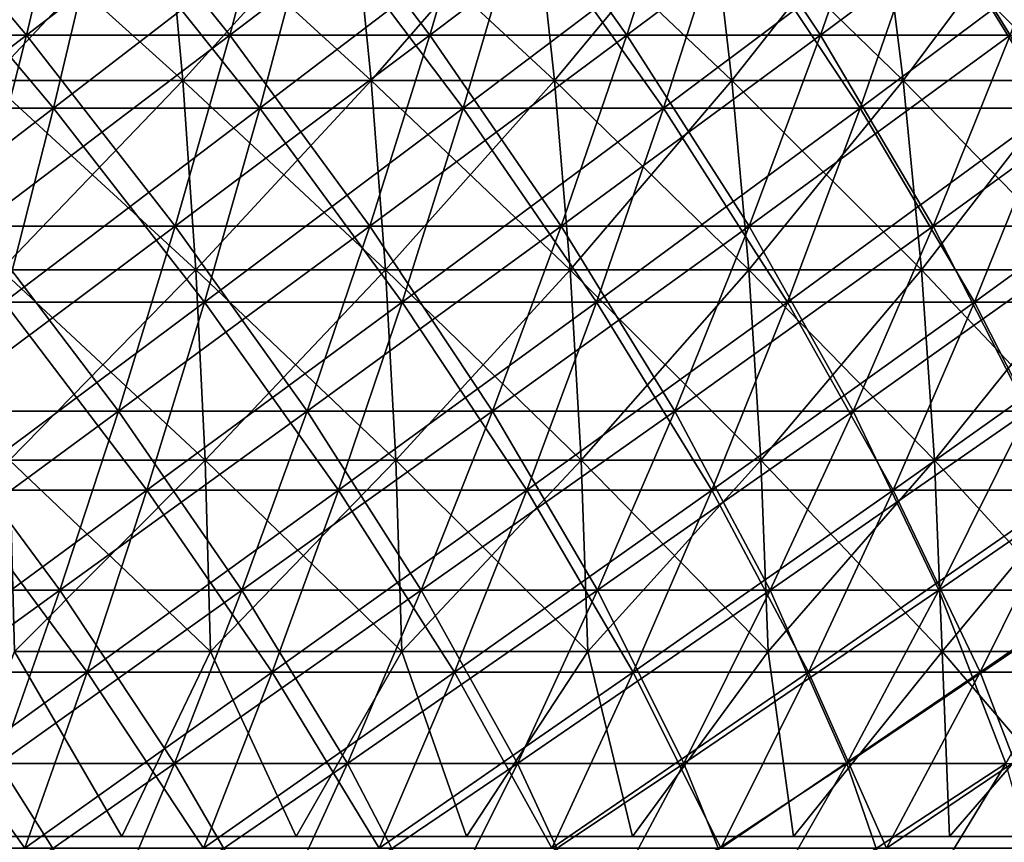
# Model space of a CAD drawing. Header units: millimetres. Extents: x -125 to 125, y 3898 to 4025.
# Tile 198 of 256: x 30 to 47, y 3934 to 3949. Entities that reach past the tile are written whole.
import ezdxf

# ---------------------------------------------------------------- set-up
doc = ezdxf.new("R2010")
doc.units = ezdxf.units.MM
doc.header["$LTSCALE"] = 2.2935
for name, color, linetype in [('2', 7, 'CONTINUOUS'), ('3', 7, 'CONTINUOUS'), ('4', 7, 'CONTINUOUS'), ('5', 7, 'CONTINUOUS'), ('6', 7, 'CONTINUOUS'), ('7', 7, 'CONTINUOUS')]:
    doc.layers.add(name, color=color, linetype=linetype)

msp = doc.modelspace()

# ---------------------------------------------------------------- linework, layer by layer
at = {"layer": '2', "color": 36, "linetype": 'Continuous', "true_color": 0x833d1e}
for points in [[(26.559, 3947.208, 94.17), (30.235, 3947.208, 93.055), (27.289, 3950.715, 96.758), (26.559, 3947.208, 94.17)], [(27.289, 3950.715, 96.758), (30.235, 3947.208, 93.055), (31.066, 3950.715, 95.612), (27.289, 3950.715, 96.758)], [(30.235, 3947.208, 93.055), (33.865, 3947.208, 91.796), (31.066, 3950.715, 95.612), (30.235, 3947.208, 93.055)], [(31.066, 3950.715, 95.612), (33.865, 3947.208, 91.796), (34.796, 3950.715, 94.319), (31.066, 3950.715, 95.612)], [(33.865, 3947.208, 91.796), (37.443, 3947.208, 90.396), (34.796, 3950.715, 94.319), (33.865, 3947.208, 91.796)], [(34.796, 3950.715, 94.319), (37.443, 3947.208, 90.396), (38.472, 3950.715, 92.88), (34.796, 3950.715, 94.319)], [(37.443, 3947.208, 90.396), (40.963, 3947.208, 88.856), (38.472, 3950.715, 92.88), (37.443, 3947.208, 90.396)], [(38.472, 3950.715, 92.88), (40.963, 3947.208, 88.856), (42.089, 3950.715, 91.298), (38.472, 3950.715, 92.88)], [(40.963, 3947.208, 88.856), (44.42, 3947.208, 87.18), (42.089, 3950.715, 91.298), (40.963, 3947.208, 88.856)], [(42.089, 3950.715, 91.298), (44.42, 3947.208, 87.18), (45.641, 3950.715, 89.575), (42.089, 3950.715, 91.298)], [(44.42, 3947.208, 87.18), (47.809, 3947.208, 85.368), (45.641, 3950.715, 89.575), (44.42, 3947.208, 87.18)], [(45.641, 3950.715, 89.575), (47.809, 3947.208, 85.368), (49.122, 3950.715, 87.714), (45.641, 3950.715, 89.575)], [(26.559, 3947.208, 94.17), (29.367, 3943.798, 90.382), (30.235, 3947.208, 93.055), (26.559, 3947.208, 94.17)], [(29.367, 3943.798, 90.382), (32.893, 3943.798, 89.159), (30.235, 3947.208, 93.055), (29.367, 3943.798, 90.382)], [(30.235, 3947.208, 93.055), (32.893, 3943.798, 89.159), (33.865, 3947.208, 91.796), (30.235, 3947.208, 93.055)], [(32.893, 3943.798, 89.159), (36.368, 3943.798, 87.799), (33.865, 3947.208, 91.796), (32.893, 3943.798, 89.159)], [(33.865, 3947.208, 91.796), (36.368, 3943.798, 87.799), (37.443, 3947.208, 90.396), (33.865, 3947.208, 91.796)], [(36.368, 3943.798, 87.799), (39.786, 3943.798, 86.304), (37.443, 3947.208, 90.396), (36.368, 3943.798, 87.799)], [(37.443, 3947.208, 90.396), (39.786, 3943.798, 86.304), (40.963, 3947.208, 88.856), (37.443, 3947.208, 90.396)], [(39.786, 3943.798, 86.304), (43.144, 3943.798, 84.675), (40.963, 3947.208, 88.856), (39.786, 3943.798, 86.304)], [(40.963, 3947.208, 88.856), (43.144, 3943.798, 84.675), (44.42, 3947.208, 87.18), (40.963, 3947.208, 88.856)], [(43.144, 3943.798, 84.675), (46.435, 3943.798, 82.916), (44.42, 3947.208, 87.18), (43.144, 3943.798, 84.675)], [(44.42, 3947.208, 87.18), (46.435, 3943.798, 82.916), (47.809, 3947.208, 85.368), (44.42, 3947.208, 87.18)], [(46.435, 3943.798, 82.916), (49.655, 3943.798, 81.029), (47.809, 3947.208, 85.368), (46.435, 3943.798, 82.916)], [(28.461, 3940.49, 87.595), (31.879, 3940.49, 86.41), (29.367, 3943.798, 90.382), (28.461, 3940.49, 87.595)], [(29.367, 3943.798, 90.382), (31.879, 3940.49, 86.41), (32.893, 3943.798, 89.159), (29.367, 3943.798, 90.382)], [(31.879, 3940.49, 86.41), (35.246, 3940.49, 85.092), (32.893, 3943.798, 89.159), (31.879, 3940.49, 86.41)], [(32.893, 3943.798, 89.159), (35.246, 3940.49, 85.092), (36.368, 3943.798, 87.799), (32.893, 3943.798, 89.159)], [(35.246, 3940.49, 85.092), (38.56, 3940.49, 83.643), (36.368, 3943.798, 87.799), (35.246, 3940.49, 85.092)], [(36.368, 3943.798, 87.799), (38.56, 3940.49, 83.643), (39.786, 3943.798, 86.304), (36.368, 3943.798, 87.799)], [(38.56, 3940.49, 83.643), (41.814, 3940.49, 82.065), (39.786, 3943.798, 86.304), (38.56, 3940.49, 83.643)], [(39.786, 3943.798, 86.304), (41.814, 3940.49, 82.065), (43.144, 3943.798, 84.675), (39.786, 3943.798, 86.304)], [(41.814, 3940.49, 82.065), (45.004, 3940.49, 80.36), (43.144, 3943.798, 84.675), (41.814, 3940.49, 82.065)], [(43.144, 3943.798, 84.675), (45.004, 3940.49, 80.36), (46.435, 3943.798, 82.916), (43.144, 3943.798, 84.675)], [(45.004, 3940.49, 80.36), (48.124, 3940.49, 78.531), (46.435, 3943.798, 82.916), (45.004, 3940.49, 80.36)], [(46.435, 3943.798, 82.916), (48.124, 3940.49, 78.531), (49.655, 3943.798, 81.029), (46.435, 3943.798, 82.916)], [(27.521, 3937.287, 84.7), (30.825, 3937.287, 83.554), (28.461, 3940.49, 87.595), (27.521, 3937.287, 84.7)], [(28.461, 3940.49, 87.595), (30.825, 3937.287, 83.554), (31.879, 3940.49, 86.41), (28.461, 3940.49, 87.595)], [(30.825, 3937.287, 83.554), (34.081, 3937.287, 82.279), (31.879, 3940.49, 86.41), (30.825, 3937.287, 83.554)], [(31.879, 3940.49, 86.41), (34.081, 3937.287, 82.279), (35.246, 3940.49, 85.092), (31.879, 3940.49, 86.41)], [(34.081, 3937.287, 82.279), (37.285, 3937.287, 80.878), (35.246, 3940.49, 85.092), (34.081, 3937.287, 82.279)], [(35.246, 3940.49, 85.092), (37.285, 3937.287, 80.878), (38.56, 3940.49, 83.643), (35.246, 3940.49, 85.092)], [(37.285, 3937.287, 80.878), (40.432, 3937.287, 79.352), (38.56, 3940.49, 83.643), (37.285, 3937.287, 80.878)], [(38.56, 3940.49, 83.643), (40.432, 3937.287, 79.352), (41.814, 3940.49, 82.065), (38.56, 3940.49, 83.643)], [(40.432, 3937.287, 79.352), (43.516, 3937.287, 77.703), (41.814, 3940.49, 82.065), (40.432, 3937.287, 79.352)], [(41.814, 3940.49, 82.065), (43.516, 3937.287, 77.703), (45.004, 3940.49, 80.36), (41.814, 3940.49, 82.065)], [(43.516, 3937.287, 77.703), (46.533, 3937.287, 75.935), (45.004, 3940.49, 80.36), (43.516, 3937.287, 77.703)], [(45.004, 3940.49, 80.36), (46.533, 3937.287, 75.935), (48.124, 3940.49, 78.531), (45.004, 3940.49, 80.36)], [(46.533, 3937.287, 75.935), (49.478, 3937.287, 74.049), (48.124, 3940.49, 78.531), (46.533, 3937.287, 75.935)], [(26.545, 3934.194, 81.698), (29.732, 3934.194, 80.593), (27.521, 3937.287, 84.7), (26.545, 3934.194, 81.698)], [(27.521, 3937.287, 84.7), (29.732, 3934.194, 80.593), (30.825, 3937.287, 83.554), (27.521, 3937.287, 84.7)], [(29.732, 3934.194, 80.593), (32.873, 3934.194, 79.363), (30.825, 3937.287, 83.554), (29.732, 3934.194, 80.593)], [(30.825, 3937.287, 83.554), (32.873, 3934.194, 79.363), (34.081, 3937.287, 82.279), (30.825, 3937.287, 83.554)], [(32.873, 3934.194, 79.363), (35.964, 3934.194, 78.012), (34.081, 3937.287, 82.279), (32.873, 3934.194, 79.363)], [(34.081, 3937.287, 82.279), (35.964, 3934.194, 78.012), (37.285, 3937.287, 80.878), (34.081, 3937.287, 82.279)], [(35.964, 3934.194, 78.012), (38.999, 3934.194, 76.539), (37.285, 3937.287, 80.878), (35.964, 3934.194, 78.012)], [(37.285, 3937.287, 80.878), (38.999, 3934.194, 76.539), (40.432, 3937.287, 79.352), (37.285, 3937.287, 80.878)], [(38.999, 3934.194, 76.539), (41.974, 3934.194, 74.949), (40.432, 3937.287, 79.352), (38.999, 3934.194, 76.539)], [(40.432, 3937.287, 79.352), (41.974, 3934.194, 74.949), (43.516, 3937.287, 77.703), (40.432, 3937.287, 79.352)], [(41.974, 3934.194, 74.949), (44.884, 3934.194, 73.244), (43.516, 3937.287, 77.703), (41.974, 3934.194, 74.949)], [(43.516, 3937.287, 77.703), (44.884, 3934.194, 73.244), (46.533, 3937.287, 75.935), (43.516, 3937.287, 77.703)], [(44.884, 3934.194, 73.244), (47.725, 3934.194, 71.425), (46.533, 3937.287, 75.935), (44.884, 3934.194, 73.244)], [(46.533, 3937.287, 75.935), (47.725, 3934.194, 71.425), (49.478, 3937.287, 74.049), (46.533, 3937.287, 75.935)]]:
    msp.add_3dface(points, dxfattribs=at)
at = {"layer": '3', "color": 36, "linetype": 'Continuous', "true_color": 0x833d1e}
for points in [[(30.235, 3947.208, -93.055), (26.559, 3947.208, -94.17), (31.066, 3950.715, -95.612), (30.235, 3947.208, -93.055)], [(31.066, 3950.715, -95.612), (26.559, 3947.208, -94.17), (27.289, 3950.715, -96.758), (31.066, 3950.715, -95.612)], [(33.865, 3947.208, -91.796), (30.235, 3947.208, -93.055), (34.796, 3950.715, -94.319), (33.865, 3947.208, -91.796)], [(34.796, 3950.715, -94.319), (30.235, 3947.208, -93.055), (31.066, 3950.715, -95.612), (34.796, 3950.715, -94.319)], [(37.443, 3947.208, -90.396), (33.865, 3947.208, -91.796), (38.472, 3950.715, -92.88), (37.443, 3947.208, -90.396)], [(38.472, 3950.715, -92.88), (33.865, 3947.208, -91.796), (34.796, 3950.715, -94.319), (38.472, 3950.715, -92.88)], [(40.963, 3947.208, -88.856), (37.443, 3947.208, -90.396), (42.089, 3950.715, -91.298), (40.963, 3947.208, -88.856)], [(42.089, 3950.715, -91.298), (37.443, 3947.208, -90.396), (38.472, 3950.715, -92.88), (42.089, 3950.715, -91.298)], [(44.42, 3947.208, -87.18), (40.963, 3947.208, -88.856), (45.641, 3950.715, -89.575), (44.42, 3947.208, -87.18)], [(45.641, 3950.715, -89.575), (40.963, 3947.208, -88.856), (42.089, 3950.715, -91.298), (45.641, 3950.715, -89.575)], [(47.809, 3947.208, -85.368), (44.42, 3947.208, -87.18), (49.122, 3950.715, -87.714), (47.809, 3947.208, -85.368)], [(49.122, 3950.715, -87.714), (44.42, 3947.208, -87.18), (45.641, 3950.715, -89.575), (49.122, 3950.715, -87.714)], [(29.367, 3943.798, -90.382), (25.796, 3943.798, -91.465), (30.235, 3947.208, -93.055), (29.367, 3943.798, -90.382)], [(30.235, 3947.208, -93.055), (25.796, 3943.798, -91.465), (26.559, 3947.208, -94.17), (30.235, 3947.208, -93.055)], [(32.893, 3943.798, -89.159), (29.367, 3943.798, -90.382), (33.865, 3947.208, -91.796), (32.893, 3943.798, -89.159)], [(33.865, 3947.208, -91.796), (29.367, 3943.798, -90.382), (30.235, 3947.208, -93.055), (33.865, 3947.208, -91.796)], [(36.368, 3943.798, -87.799), (32.893, 3943.798, -89.159), (37.443, 3947.208, -90.396), (36.368, 3943.798, -87.799)], [(37.443, 3947.208, -90.396), (32.893, 3943.798, -89.159), (33.865, 3947.208, -91.796), (37.443, 3947.208, -90.396)], [(39.786, 3943.798, -86.304), (36.368, 3943.798, -87.799), (40.963, 3947.208, -88.856), (39.786, 3943.798, -86.304)], [(40.963, 3947.208, -88.856), (36.368, 3943.798, -87.799), (37.443, 3947.208, -90.396), (40.963, 3947.208, -88.856)], [(43.144, 3943.798, -84.675), (39.786, 3943.798, -86.304), (44.42, 3947.208, -87.18), (43.144, 3943.798, -84.675)], [(44.42, 3947.208, -87.18), (39.786, 3943.798, -86.304), (40.963, 3947.208, -88.856), (44.42, 3947.208, -87.18)], [(46.435, 3943.798, -82.916), (43.144, 3943.798, -84.675), (47.809, 3947.208, -85.368), (46.435, 3943.798, -82.916)], [(47.809, 3947.208, -85.368), (43.144, 3943.798, -84.675), (44.42, 3947.208, -87.18), (47.809, 3947.208, -85.368)], [(49.655, 3943.798, -81.029), (46.435, 3943.798, -82.916), (51.123, 3947.208, -83.426), (49.655, 3943.798, -81.029)], [(51.123, 3947.208, -83.426), (46.435, 3943.798, -82.916), (47.809, 3947.208, -85.368), (51.123, 3947.208, -83.426)], [(31.879, 3940.49, -86.41), (28.461, 3940.49, -87.595), (32.893, 3943.798, -89.159), (31.879, 3940.49, -86.41)], [(32.893, 3943.798, -89.159), (28.461, 3940.49, -87.595), (29.367, 3943.798, -90.382), (32.893, 3943.798, -89.159)], [(35.246, 3940.49, -85.092), (31.879, 3940.49, -86.41), (36.368, 3943.798, -87.799), (35.246, 3940.49, -85.092)], [(36.368, 3943.798, -87.799), (31.879, 3940.49, -86.41), (32.893, 3943.798, -89.159), (36.368, 3943.798, -87.799)], [(38.56, 3940.49, -83.643), (35.246, 3940.49, -85.092), (39.786, 3943.798, -86.304), (38.56, 3940.49, -83.643)], [(39.786, 3943.798, -86.304), (35.246, 3940.49, -85.092), (36.368, 3943.798, -87.799), (39.786, 3943.798, -86.304)], [(41.814, 3940.49, -82.065), (38.56, 3940.49, -83.643), (43.144, 3943.798, -84.675), (41.814, 3940.49, -82.065)], [(43.144, 3943.798, -84.675), (38.56, 3940.49, -83.643), (39.786, 3943.798, -86.304), (43.144, 3943.798, -84.675)], [(45.004, 3940.49, -80.36), (41.814, 3940.49, -82.065), (46.435, 3943.798, -82.916), (45.004, 3940.49, -80.36)], [(46.435, 3943.798, -82.916), (41.814, 3940.49, -82.065), (43.144, 3943.798, -84.675), (46.435, 3943.798, -82.916)], [(48.124, 3940.49, -78.531), (45.004, 3940.49, -80.36), (49.655, 3943.798, -81.029), (48.124, 3940.49, -78.531)], [(49.655, 3943.798, -81.029), (45.004, 3940.49, -80.36), (46.435, 3943.798, -82.916), (49.655, 3943.798, -81.029)], [(30.825, 3937.287, -83.554), (27.521, 3937.287, -84.7), (31.879, 3940.49, -86.41), (30.825, 3937.287, -83.554)], [(31.879, 3940.49, -86.41), (27.521, 3937.287, -84.7), (28.461, 3940.49, -87.595), (31.879, 3940.49, -86.41)], [(34.081, 3937.287, -82.279), (30.825, 3937.287, -83.554), (35.246, 3940.49, -85.092), (34.081, 3937.287, -82.279)], [(35.246, 3940.49, -85.092), (30.825, 3937.287, -83.554), (31.879, 3940.49, -86.41), (35.246, 3940.49, -85.092)], [(37.285, 3937.287, -80.878), (34.081, 3937.287, -82.279), (38.56, 3940.49, -83.643), (37.285, 3937.287, -80.878)], [(38.56, 3940.49, -83.643), (34.081, 3937.287, -82.279), (35.246, 3940.49, -85.092), (38.56, 3940.49, -83.643)], [(40.432, 3937.287, -79.352), (37.285, 3937.287, -80.878), (41.814, 3940.49, -82.065), (40.432, 3937.287, -79.352)], [(41.814, 3940.49, -82.065), (37.285, 3937.287, -80.878), (38.56, 3940.49, -83.643), (41.814, 3940.49, -82.065)], [(43.516, 3937.287, -77.703), (40.432, 3937.287, -79.352), (45.004, 3940.49, -80.36), (43.516, 3937.287, -77.703)], [(45.004, 3940.49, -80.36), (40.432, 3937.287, -79.352), (41.814, 3940.49, -82.065), (45.004, 3940.49, -80.36)], [(46.533, 3937.287, -75.935), (43.516, 3937.287, -77.703), (48.124, 3940.49, -78.531), (46.533, 3937.287, -75.935)], [(48.124, 3940.49, -78.531), (43.516, 3937.287, -77.703), (45.004, 3940.49, -80.36), (48.124, 3940.49, -78.531)], [(49.478, 3937.287, -74.049), (46.533, 3937.287, -75.935), (51.17, 3940.49, -76.581), (49.478, 3937.287, -74.049)], [(51.17, 3940.49, -76.581), (46.533, 3937.287, -75.935), (48.124, 3940.49, -78.531), (51.17, 3940.49, -76.581)], [(29.732, 3934.194, -80.593), (26.545, 3934.194, -81.698), (30.825, 3937.287, -83.554), (29.732, 3934.194, -80.593)], [(30.825, 3937.287, -83.554), (26.545, 3934.194, -81.698), (27.521, 3937.287, -84.7), (30.825, 3937.287, -83.554)], [(32.873, 3934.194, -79.363), (29.732, 3934.194, -80.593), (34.081, 3937.287, -82.279), (32.873, 3934.194, -79.363)], [(34.081, 3937.287, -82.279), (29.732, 3934.194, -80.593), (30.825, 3937.287, -83.554), (34.081, 3937.287, -82.279)], [(35.964, 3934.194, -78.012), (32.873, 3934.194, -79.363), (37.285, 3937.287, -80.878), (35.964, 3934.194, -78.012)], [(37.285, 3937.287, -80.878), (32.873, 3934.194, -79.363), (34.081, 3937.287, -82.279), (37.285, 3937.287, -80.878)], [(38.999, 3934.194, -76.539), (35.964, 3934.194, -78.012), (40.432, 3937.287, -79.352), (38.999, 3934.194, -76.539)], [(40.432, 3937.287, -79.352), (35.964, 3934.194, -78.012), (37.285, 3937.287, -80.878), (40.432, 3937.287, -79.352)], [(41.974, 3934.194, -74.949), (38.999, 3934.194, -76.539), (43.516, 3937.287, -77.703), (41.974, 3934.194, -74.949)], [(43.516, 3937.287, -77.703), (38.999, 3934.194, -76.539), (40.432, 3937.287, -79.352), (43.516, 3937.287, -77.703)], [(44.884, 3934.194, -73.244), (41.974, 3934.194, -74.949), (46.533, 3937.287, -75.935), (44.884, 3934.194, -73.244)], [(46.533, 3937.287, -75.935), (41.974, 3934.194, -74.949), (43.516, 3937.287, -77.703), (46.533, 3937.287, -75.935)], [(47.725, 3934.194, -71.425), (44.884, 3934.194, -73.244), (49.478, 3937.287, -74.049), (47.725, 3934.194, -71.425)], [(49.478, 3937.287, -74.049), (44.884, 3934.194, -73.244), (46.533, 3937.287, -75.935), (49.478, 3937.287, -74.049)]]:
    msp.add_3dface(points, dxfattribs=at)
at = {"layer": '4', "color": 36, "linetype": 'Continuous', "true_color": 0x833d1e}
for points in [[(26.142, 3948.489, -92.691), (29.761, 3948.489, -91.593), (26.859, 3951.939, -95.235), (26.142, 3948.489, -92.691)], [(26.859, 3951.939, -95.235), (29.761, 3948.489, -91.593), (30.577, 3951.939, -94.107), (26.859, 3951.939, -95.235)], [(29.761, 3948.489, -91.593), (33.334, 3948.489, -90.354), (30.577, 3951.939, -94.107), (29.761, 3948.489, -91.593)], [(30.577, 3951.939, -94.107), (33.334, 3948.489, -90.354), (34.248, 3951.939, -92.834), (30.577, 3951.939, -94.107)], [(33.334, 3948.489, -90.354), (36.855, 3948.489, -88.976), (34.248, 3951.939, -92.834), (33.334, 3948.489, -90.354)], [(34.248, 3951.939, -92.834), (36.855, 3948.489, -88.976), (37.867, 3951.939, -91.418), (34.248, 3951.939, -92.834)], [(36.855, 3948.489, -88.976), (40.32, 3948.489, -87.461), (37.867, 3951.939, -91.418), (36.855, 3948.489, -88.976)], [(37.867, 3951.939, -91.418), (40.32, 3948.489, -87.461), (41.426, 3951.939, -89.861), (37.867, 3951.939, -91.418)], [(40.32, 3948.489, -87.461), (43.723, 3948.489, -85.81), (41.426, 3951.939, -89.861), (40.32, 3948.489, -87.461)], [(41.426, 3951.939, -89.861), (43.723, 3948.489, -85.81), (44.922, 3951.939, -88.165), (41.426, 3951.939, -89.861)], [(43.723, 3948.489, -85.81), (47.058, 3948.489, -84.028), (44.922, 3951.939, -88.165), (43.723, 3948.489, -85.81)], [(44.922, 3951.939, -88.165), (47.058, 3948.489, -84.028), (48.349, 3951.939, -86.333), (44.922, 3951.939, -88.165)], [(26.142, 3948.489, -92.691), (28.907, 3945.134, -88.966), (29.761, 3948.489, -91.593), (26.142, 3948.489, -92.691)], [(28.907, 3945.134, -88.966), (32.377, 3945.134, -87.762), (29.761, 3948.489, -91.593), (28.907, 3945.134, -88.966)], [(29.761, 3948.489, -91.593), (32.377, 3945.134, -87.762), (33.334, 3948.489, -90.354), (29.761, 3948.489, -91.593)], [(32.377, 3945.134, -87.762), (35.798, 3945.134, -86.423), (33.334, 3948.489, -90.354), (32.377, 3945.134, -87.762)], [(33.334, 3948.489, -90.354), (35.798, 3945.134, -86.423), (36.855, 3948.489, -88.976), (33.334, 3948.489, -90.354)], [(35.798, 3945.134, -86.423), (39.163, 3945.134, -84.951), (36.855, 3948.489, -88.976), (35.798, 3945.134, -86.423)], [(36.855, 3948.489, -88.976), (39.163, 3945.134, -84.951), (40.32, 3948.489, -87.461), (36.855, 3948.489, -88.976)], [(39.163, 3945.134, -84.951), (42.468, 3945.134, -83.348), (40.32, 3948.489, -87.461), (39.163, 3945.134, -84.951)], [(40.32, 3948.489, -87.461), (42.468, 3945.134, -83.348), (43.723, 3948.489, -85.81), (40.32, 3948.489, -87.461)], [(42.468, 3945.134, -83.348), (45.708, 3945.134, -81.617), (43.723, 3948.489, -85.81), (42.468, 3945.134, -83.348)], [(43.723, 3948.489, -85.81), (45.708, 3945.134, -81.617), (47.058, 3948.489, -84.028), (43.723, 3948.489, -85.81)], [(45.708, 3945.134, -81.617), (48.877, 3945.134, -79.759), (47.058, 3948.489, -84.028), (45.708, 3945.134, -81.617)], [(28.017, 3941.879, -86.227), (31.38, 3941.879, -85.06), (28.907, 3945.134, -88.966), (28.017, 3941.879, -86.227)], [(28.907, 3945.134, -88.966), (31.38, 3941.879, -85.06), (32.377, 3945.134, -87.762), (28.907, 3945.134, -88.966)], [(31.38, 3941.879, -85.06), (34.696, 3941.879, -83.763), (32.377, 3945.134, -87.762), (31.38, 3941.879, -85.06)], [(32.377, 3945.134, -87.762), (34.696, 3941.879, -83.763), (35.798, 3945.134, -86.423), (32.377, 3945.134, -87.762)], [(34.696, 3941.879, -83.763), (37.957, 3941.879, -82.336), (35.798, 3945.134, -86.423), (34.696, 3941.879, -83.763)], [(35.798, 3945.134, -86.423), (37.957, 3941.879, -82.336), (39.163, 3945.134, -84.951), (35.798, 3945.134, -86.423)], [(37.957, 3941.879, -82.336), (41.161, 3941.879, -80.782), (39.163, 3945.134, -84.951), (37.957, 3941.879, -82.336)], [(39.163, 3945.134, -84.951), (41.161, 3941.879, -80.782), (42.468, 3945.134, -83.348), (39.163, 3945.134, -84.951)], [(41.161, 3941.879, -80.782), (44.3, 3941.879, -79.104), (42.468, 3945.134, -83.348), (41.161, 3941.879, -80.782)], [(42.468, 3945.134, -83.348), (44.3, 3941.879, -79.104), (45.708, 3945.134, -81.617), (42.468, 3945.134, -83.348)], [(44.3, 3941.879, -79.104), (47.372, 3941.879, -77.304), (45.708, 3945.134, -81.617), (44.3, 3941.879, -79.104)], [(45.708, 3945.134, -81.617), (47.372, 3941.879, -77.304), (48.877, 3945.134, -79.759), (45.708, 3945.134, -81.617)], [(27.092, 3938.728, -83.38), (30.344, 3938.728, -82.252), (28.017, 3941.879, -86.227), (27.092, 3938.728, -83.38)], [(28.017, 3941.879, -86.227), (30.344, 3938.728, -82.252), (31.38, 3941.879, -85.06), (28.017, 3941.879, -86.227)], [(30.344, 3938.728, -82.252), (33.55, 3938.728, -80.997), (31.38, 3941.879, -85.06), (30.344, 3938.728, -82.252)], [(31.38, 3941.879, -85.06), (33.55, 3938.728, -80.997), (34.696, 3941.879, -83.763), (31.38, 3941.879, -85.06)], [(33.55, 3938.728, -80.997), (36.704, 3938.728, -79.618), (34.696, 3941.879, -83.763), (33.55, 3938.728, -80.997)], [(34.696, 3941.879, -83.763), (36.704, 3938.728, -79.618), (37.957, 3941.879, -82.336), (34.696, 3941.879, -83.763)], [(36.704, 3938.728, -79.618), (39.802, 3938.728, -78.115), (37.957, 3941.879, -82.336), (36.704, 3938.728, -79.618)], [(37.957, 3941.879, -82.336), (39.802, 3938.728, -78.115), (41.161, 3941.879, -80.782), (37.957, 3941.879, -82.336)], [(39.802, 3938.728, -78.115), (42.838, 3938.728, -76.492), (41.161, 3941.879, -80.782), (39.802, 3938.728, -78.115)], [(41.161, 3941.879, -80.782), (42.838, 3938.728, -76.492), (44.3, 3941.879, -79.104), (41.161, 3941.879, -80.782)], [(42.838, 3938.728, -76.492), (45.808, 3938.728, -74.752), (44.3, 3941.879, -79.104), (42.838, 3938.728, -76.492)], [(44.3, 3941.879, -79.104), (45.808, 3938.728, -74.752), (47.372, 3941.879, -77.304), (44.3, 3941.879, -79.104)], [(45.808, 3938.728, -74.752), (48.707, 3938.728, -72.896), (47.372, 3941.879, -77.304), (45.808, 3938.728, -74.752)], [(27.092, 3938.728, -83.38), (29.271, 3935.685, -79.341), (30.344, 3938.728, -82.252), (27.092, 3938.728, -83.38)], [(29.271, 3935.685, -79.341), (32.363, 3935.685, -78.131), (30.344, 3938.728, -82.252), (29.271, 3935.685, -79.341)], [(30.344, 3938.728, -82.252), (32.363, 3935.685, -78.131), (33.55, 3938.728, -80.997), (30.344, 3938.728, -82.252)], [(32.363, 3935.685, -78.131), (35.405, 3935.685, -76.8), (33.55, 3938.728, -80.997), (32.363, 3935.685, -78.131)], [(33.55, 3938.728, -80.997), (35.405, 3935.685, -76.8), (36.704, 3938.728, -79.618), (33.55, 3938.728, -80.997)], [(35.405, 3935.685, -76.8), (38.393, 3935.685, -75.351), (36.704, 3938.728, -79.618), (35.405, 3935.685, -76.8)], [(36.704, 3938.728, -79.618), (38.393, 3935.685, -75.351), (39.802, 3938.728, -78.115), (36.704, 3938.728, -79.618)], [(38.393, 3935.685, -75.351), (41.322, 3935.685, -73.786), (39.802, 3938.728, -78.115), (38.393, 3935.685, -75.351)], [(39.802, 3938.728, -78.115), (41.322, 3935.685, -73.786), (42.838, 3938.728, -76.492), (39.802, 3938.728, -78.115)], [(41.322, 3935.685, -73.786), (44.187, 3935.685, -72.106), (42.838, 3938.728, -76.492), (41.322, 3935.685, -73.786)], [(42.838, 3938.728, -76.492), (44.187, 3935.685, -72.106), (45.808, 3938.728, -74.752), (42.838, 3938.728, -76.492)], [(44.187, 3935.685, -72.106), (46.984, 3935.685, -70.316), (45.808, 3938.728, -74.752), (44.187, 3935.685, -72.106)], [(45.808, 3938.728, -74.752), (46.984, 3935.685, -70.316), (48.707, 3938.728, -72.896), (45.808, 3938.728, -74.752)], [(28.16, 3932.753, -76.331), (31.135, 3932.753, -75.167), (29.271, 3935.685, -79.341), (28.16, 3932.753, -76.331)], [(29.271, 3935.685, -79.341), (31.135, 3932.753, -75.167), (32.363, 3935.685, -78.131), (29.271, 3935.685, -79.341)], [(31.135, 3932.753, -75.167), (34.062, 3932.753, -73.887), (32.363, 3935.685, -78.131), (31.135, 3932.753, -75.167)], [(32.363, 3935.685, -78.131), (34.062, 3932.753, -73.887), (35.405, 3935.685, -76.8), (32.363, 3935.685, -78.131)], [(34.062, 3932.753, -73.887), (36.937, 3932.753, -72.492), (35.405, 3935.685, -76.8), (34.062, 3932.753, -73.887)], [(35.405, 3935.685, -76.8), (36.937, 3932.753, -72.492), (38.393, 3935.685, -75.351), (35.405, 3935.685, -76.8)], [(36.937, 3932.753, -72.492), (39.754, 3932.753, -70.986), (38.393, 3935.685, -75.351), (36.937, 3932.753, -72.492)], [(38.393, 3935.685, -75.351), (39.754, 3932.753, -70.986), (41.322, 3935.685, -73.786), (38.393, 3935.685, -75.351)], [(39.754, 3932.753, -70.986), (42.511, 3932.753, -69.371), (41.322, 3935.685, -73.786), (39.754, 3932.753, -70.986)], [(41.322, 3935.685, -73.786), (42.511, 3932.753, -69.371), (44.187, 3935.685, -72.106), (41.322, 3935.685, -73.786)], [(42.511, 3932.753, -69.371), (45.201, 3932.753, -67.648), (44.187, 3935.685, -72.106), (42.511, 3932.753, -69.371)], [(44.187, 3935.685, -72.106), (45.201, 3932.753, -67.648), (46.984, 3935.685, -70.316), (44.187, 3935.685, -72.106)], [(45.201, 3932.753, -67.648), (47.822, 3932.753, -65.822), (46.984, 3935.685, -70.316), (45.201, 3932.753, -67.648)]]:
    msp.add_3dface(points, dxfattribs=at)
at = {"layer": '5', "color": 36, "linetype": 'Continuous', "true_color": 0x833d1e}
for points in [[(29.761, 3948.489, 91.593), (26.142, 3948.489, 92.691), (30.577, 3951.939, 94.107), (29.761, 3948.489, 91.593)], [(30.577, 3951.939, 94.107), (26.142, 3948.489, 92.691), (26.859, 3951.939, 95.235), (30.577, 3951.939, 94.107)], [(33.334, 3948.489, 90.354), (29.761, 3948.489, 91.593), (34.248, 3951.939, 92.834), (33.334, 3948.489, 90.354)], [(34.248, 3951.939, 92.834), (29.761, 3948.489, 91.593), (30.577, 3951.939, 94.107), (34.248, 3951.939, 92.834)], [(36.855, 3948.489, 88.976), (33.334, 3948.489, 90.354), (37.867, 3951.939, 91.418), (36.855, 3948.489, 88.976)], [(37.867, 3951.939, 91.418), (33.334, 3948.489, 90.354), (34.248, 3951.939, 92.834), (37.867, 3951.939, 91.418)], [(40.32, 3948.489, 87.461), (36.855, 3948.489, 88.976), (41.426, 3951.939, 89.861), (40.32, 3948.489, 87.461)], [(41.426, 3951.939, 89.861), (36.855, 3948.489, 88.976), (37.867, 3951.939, 91.418), (41.426, 3951.939, 89.861)], [(43.723, 3948.489, 85.81), (40.32, 3948.489, 87.461), (44.922, 3951.939, 88.165), (43.723, 3948.489, 85.81)], [(44.922, 3951.939, 88.165), (40.32, 3948.489, 87.461), (41.426, 3951.939, 89.861), (44.922, 3951.939, 88.165)], [(47.058, 3948.489, 84.028), (43.723, 3948.489, 85.81), (48.349, 3951.939, 86.333), (47.058, 3948.489, 84.028)], [(48.349, 3951.939, 86.333), (43.723, 3948.489, 85.81), (44.922, 3951.939, 88.165), (48.349, 3951.939, 86.333)], [(28.907, 3945.134, 88.966), (25.392, 3945.134, 90.032), (29.761, 3948.489, 91.593), (28.907, 3945.134, 88.966)], [(29.761, 3948.489, 91.593), (25.392, 3945.134, 90.032), (26.142, 3948.489, 92.691), (29.761, 3948.489, 91.593)], [(32.377, 3945.134, 87.762), (28.907, 3945.134, 88.966), (33.334, 3948.489, 90.354), (32.377, 3945.134, 87.762)], [(33.334, 3948.489, 90.354), (28.907, 3945.134, 88.966), (29.761, 3948.489, 91.593), (33.334, 3948.489, 90.354)], [(35.798, 3945.134, 86.423), (32.377, 3945.134, 87.762), (36.855, 3948.489, 88.976), (35.798, 3945.134, 86.423)], [(36.855, 3948.489, 88.976), (32.377, 3945.134, 87.762), (33.334, 3948.489, 90.354), (36.855, 3948.489, 88.976)], [(39.163, 3945.134, 84.951), (35.798, 3945.134, 86.423), (40.32, 3948.489, 87.461), (39.163, 3945.134, 84.951)], [(40.32, 3948.489, 87.461), (35.798, 3945.134, 86.423), (36.855, 3948.489, 88.976), (40.32, 3948.489, 87.461)], [(42.468, 3945.134, 83.348), (39.163, 3945.134, 84.951), (43.723, 3948.489, 85.81), (42.468, 3945.134, 83.348)], [(43.723, 3948.489, 85.81), (39.163, 3945.134, 84.951), (40.32, 3948.489, 87.461), (43.723, 3948.489, 85.81)], [(45.708, 3945.134, 81.617), (42.468, 3945.134, 83.348), (47.058, 3948.489, 84.028), (45.708, 3945.134, 81.617)], [(47.058, 3948.489, 84.028), (42.468, 3945.134, 83.348), (43.723, 3948.489, 85.81), (47.058, 3948.489, 84.028)], [(48.877, 3945.134, 79.759), (45.708, 3945.134, 81.617), (50.32, 3948.489, 82.115), (48.877, 3945.134, 79.759)], [(50.32, 3948.489, 82.115), (45.708, 3945.134, 81.617), (47.058, 3948.489, 84.028), (50.32, 3948.489, 82.115)], [(31.38, 3941.879, 85.06), (28.017, 3941.879, 86.227), (32.377, 3945.134, 87.762), (31.38, 3941.879, 85.06)], [(32.377, 3945.134, 87.762), (28.017, 3941.879, 86.227), (28.907, 3945.134, 88.966), (32.377, 3945.134, 87.762)], [(34.696, 3941.879, 83.763), (31.38, 3941.879, 85.06), (35.798, 3945.134, 86.423), (34.696, 3941.879, 83.763)], [(35.798, 3945.134, 86.423), (31.38, 3941.879, 85.06), (32.377, 3945.134, 87.762), (35.798, 3945.134, 86.423)], [(37.957, 3941.879, 82.336), (34.696, 3941.879, 83.763), (39.163, 3945.134, 84.951), (37.957, 3941.879, 82.336)], [(39.163, 3945.134, 84.951), (34.696, 3941.879, 83.763), (35.798, 3945.134, 86.423), (39.163, 3945.134, 84.951)], [(41.161, 3941.879, 80.782), (37.957, 3941.879, 82.336), (42.468, 3945.134, 83.348), (41.161, 3941.879, 80.782)], [(42.468, 3945.134, 83.348), (37.957, 3941.879, 82.336), (39.163, 3945.134, 84.951), (42.468, 3945.134, 83.348)], [(44.3, 3941.879, 79.104), (41.161, 3941.879, 80.782), (45.708, 3945.134, 81.617), (44.3, 3941.879, 79.104)], [(45.708, 3945.134, 81.617), (41.161, 3941.879, 80.782), (42.468, 3945.134, 83.348), (45.708, 3945.134, 81.617)], [(47.372, 3941.879, 77.304), (44.3, 3941.879, 79.104), (48.877, 3945.134, 79.759), (47.372, 3941.879, 77.304)], [(48.877, 3945.134, 79.759), (44.3, 3941.879, 79.104), (45.708, 3945.134, 81.617), (48.877, 3945.134, 79.759)], [(30.344, 3938.728, 82.252), (27.092, 3938.728, 83.38), (31.38, 3941.879, 85.06), (30.344, 3938.728, 82.252)], [(31.38, 3941.879, 85.06), (27.092, 3938.728, 83.38), (28.017, 3941.879, 86.227), (31.38, 3941.879, 85.06)], [(33.55, 3938.728, 80.997), (30.344, 3938.728, 82.252), (34.696, 3941.879, 83.763), (33.55, 3938.728, 80.997)], [(34.696, 3941.879, 83.763), (30.344, 3938.728, 82.252), (31.38, 3941.879, 85.06), (34.696, 3941.879, 83.763)], [(36.704, 3938.728, 79.618), (33.55, 3938.728, 80.997), (37.957, 3941.879, 82.336), (36.704, 3938.728, 79.618)], [(37.957, 3941.879, 82.336), (33.55, 3938.728, 80.997), (34.696, 3941.879, 83.763), (37.957, 3941.879, 82.336)], [(39.802, 3938.728, 78.115), (36.704, 3938.728, 79.618), (41.161, 3941.879, 80.782), (39.802, 3938.728, 78.115)], [(41.161, 3941.879, 80.782), (36.704, 3938.728, 79.618), (37.957, 3941.879, 82.336), (41.161, 3941.879, 80.782)], [(42.838, 3938.728, 76.492), (39.802, 3938.728, 78.115), (44.3, 3941.879, 79.104), (42.838, 3938.728, 76.492)], [(44.3, 3941.879, 79.104), (39.802, 3938.728, 78.115), (41.161, 3941.879, 80.782), (44.3, 3941.879, 79.104)], [(45.808, 3938.728, 74.752), (42.838, 3938.728, 76.492), (47.372, 3941.879, 77.304), (45.808, 3938.728, 74.752)], [(47.372, 3941.879, 77.304), (42.838, 3938.728, 76.492), (44.3, 3941.879, 79.104), (47.372, 3941.879, 77.304)], [(48.707, 3938.728, 72.896), (45.808, 3938.728, 74.752), (50.37, 3941.879, 75.384), (48.707, 3938.728, 72.896)], [(50.37, 3941.879, 75.384), (45.808, 3938.728, 74.752), (47.372, 3941.879, 77.304), (50.37, 3941.879, 75.384)], [(29.271, 3935.685, 79.341), (26.133, 3935.685, 80.429), (30.344, 3938.728, 82.252), (29.271, 3935.685, 79.341)], [(30.344, 3938.728, 82.252), (26.133, 3935.685, 80.429), (27.092, 3938.728, 83.38), (30.344, 3938.728, 82.252)], [(32.363, 3935.685, 78.131), (29.271, 3935.685, 79.341), (33.55, 3938.728, 80.997), (32.363, 3935.685, 78.131)], [(33.55, 3938.728, 80.997), (29.271, 3935.685, 79.341), (30.344, 3938.728, 82.252), (33.55, 3938.728, 80.997)], [(35.405, 3935.685, 76.8), (32.363, 3935.685, 78.131), (36.704, 3938.728, 79.618), (35.405, 3935.685, 76.8)], [(36.704, 3938.728, 79.618), (32.363, 3935.685, 78.131), (33.55, 3938.728, 80.997), (36.704, 3938.728, 79.618)], [(38.393, 3935.685, 75.351), (35.405, 3935.685, 76.8), (39.802, 3938.728, 78.115), (38.393, 3935.685, 75.351)], [(39.802, 3938.728, 78.115), (35.405, 3935.685, 76.8), (36.704, 3938.728, 79.618), (39.802, 3938.728, 78.115)], [(41.322, 3935.685, 73.786), (38.393, 3935.685, 75.351), (42.838, 3938.728, 76.492), (41.322, 3935.685, 73.786)], [(42.838, 3938.728, 76.492), (38.393, 3935.685, 75.351), (39.802, 3938.728, 78.115), (42.838, 3938.728, 76.492)], [(44.187, 3935.685, 72.106), (41.322, 3935.685, 73.786), (45.808, 3938.728, 74.752), (44.187, 3935.685, 72.106)], [(45.808, 3938.728, 74.752), (41.322, 3935.685, 73.786), (42.838, 3938.728, 76.492), (45.808, 3938.728, 74.752)], [(46.984, 3935.685, 70.316), (44.187, 3935.685, 72.106), (48.707, 3938.728, 72.896), (46.984, 3935.685, 70.316)], [(48.707, 3938.728, 72.896), (44.187, 3935.685, 72.106), (45.808, 3938.728, 74.752), (48.707, 3938.728, 72.896)], [(31.135, 3932.753, 75.167), (28.16, 3932.753, 76.331), (32.363, 3935.685, 78.131), (31.135, 3932.753, 75.167)], [(32.363, 3935.685, 78.131), (28.16, 3932.753, 76.331), (29.271, 3935.685, 79.341), (32.363, 3935.685, 78.131)], [(34.062, 3932.753, 73.887), (31.135, 3932.753, 75.167), (35.405, 3935.685, 76.8), (34.062, 3932.753, 73.887)], [(35.405, 3935.685, 76.8), (31.135, 3932.753, 75.167), (32.363, 3935.685, 78.131), (35.405, 3935.685, 76.8)], [(36.937, 3932.753, 72.492), (34.062, 3932.753, 73.887), (38.393, 3935.685, 75.351), (36.937, 3932.753, 72.492)], [(38.393, 3935.685, 75.351), (34.062, 3932.753, 73.887), (35.405, 3935.685, 76.8), (38.393, 3935.685, 75.351)], [(39.754, 3932.753, 70.986), (36.937, 3932.753, 72.492), (41.322, 3935.685, 73.786), (39.754, 3932.753, 70.986)], [(41.322, 3935.685, 73.786), (36.937, 3932.753, 72.492), (38.393, 3935.685, 75.351), (41.322, 3935.685, 73.786)], [(42.511, 3932.753, 69.371), (39.754, 3932.753, 70.986), (44.187, 3935.685, 72.106), (42.511, 3932.753, 69.371)], [(44.187, 3935.685, 72.106), (39.754, 3932.753, 70.986), (41.322, 3935.685, 73.786), (44.187, 3935.685, 72.106)], [(45.201, 3932.753, 67.648), (42.511, 3932.753, 69.371), (46.984, 3935.685, 70.316), (45.201, 3932.753, 67.648)], [(46.984, 3935.685, 70.316), (42.511, 3932.753, 69.371), (44.187, 3935.685, 72.106), (46.984, 3935.685, 70.316)], [(47.822, 3932.753, 65.822), (45.201, 3932.753, 67.648), (49.708, 3935.685, 68.417), (47.822, 3932.753, 65.822)], [(49.708, 3935.685, 68.417), (45.201, 3932.753, 67.648), (46.984, 3935.685, 70.316), (49.708, 3935.685, 68.417)]]:
    msp.add_3dface(points, dxfattribs=at)
at = {"layer": '6', "color": 7, "linetype": 'Continuous', "true_color": 0xe0f2ff}
for points in [[(29.108, 3947.692, 67.831), (32.507, 3947.692, 66.269), (28.844, 3950.994, 67.214), (29.108, 3947.692, 67.831)], [(28.844, 3950.994, 67.214), (32.507, 3947.692, 66.269), (32.211, 3950.994, 65.667), (28.844, 3950.994, 67.214)], [(32.507, 3947.692, 66.269), (35.821, 3947.692, 64.538), (32.211, 3950.994, 65.667), (32.507, 3947.692, 66.269)], [(32.211, 3950.994, 65.667), (35.821, 3947.692, 64.538), (35.496, 3950.994, 63.951), (32.211, 3950.994, 65.667)], [(35.821, 3947.692, 64.538), (39.044, 3947.692, 62.641), (35.496, 3950.994, 63.951), (35.821, 3947.692, 64.538)], [(35.496, 3950.994, 63.951), (39.044, 3947.692, 62.641), (38.689, 3950.994, 62.071), (35.496, 3950.994, 63.951)], [(39.044, 3947.692, 62.641), (42.167, 3947.692, 60.583), (38.689, 3950.994, 62.071), (39.044, 3947.692, 62.641)], [(38.689, 3950.994, 62.071), (42.167, 3947.692, 60.583), (41.783, 3950.994, 60.032), (38.689, 3950.994, 62.071)], [(42.167, 3947.692, 60.583), (45.181, 3947.692, 58.369), (41.783, 3950.994, 60.032), (42.167, 3947.692, 60.583)], [(41.783, 3950.994, 60.032), (45.181, 3947.692, 58.369), (44.77, 3950.994, 57.838), (41.783, 3950.994, 60.032)], [(45.181, 3947.692, 58.369), (48.08, 3947.692, 56.006), (44.77, 3950.994, 57.838), (45.181, 3947.692, 58.369)], [(44.77, 3950.994, 57.838), (48.08, 3947.692, 56.006), (47.642, 3950.994, 55.497), (44.77, 3950.994, 57.838)], [(29.315, 3944.364, 68.311), (32.737, 3944.364, 66.738), (29.108, 3947.692, 67.831), (29.315, 3944.364, 68.311)], [(29.108, 3947.692, 67.831), (32.737, 3944.364, 66.738), (32.507, 3947.692, 66.269), (29.108, 3947.692, 67.831)], [(32.737, 3944.364, 66.738), (36.075, 3944.364, 64.995), (32.507, 3947.692, 66.269), (32.737, 3944.364, 66.738)], [(32.507, 3947.692, 66.269), (36.075, 3944.364, 64.995), (35.821, 3947.692, 64.538), (32.507, 3947.692, 66.269)], [(36.075, 3944.364, 64.995), (39.321, 3944.364, 63.084), (35.821, 3947.692, 64.538), (36.075, 3944.364, 64.995)], [(35.821, 3947.692, 64.538), (39.321, 3944.364, 63.084), (39.044, 3947.692, 62.641), (35.821, 3947.692, 64.538)], [(39.321, 3944.364, 63.084), (42.465, 3944.364, 61.012), (39.044, 3947.692, 62.641), (39.321, 3944.364, 63.084)], [(39.044, 3947.692, 62.641), (42.465, 3944.364, 61.012), (42.167, 3947.692, 60.583), (39.044, 3947.692, 62.641)], [(42.465, 3944.364, 61.012), (45.501, 3944.364, 58.782), (42.167, 3947.692, 60.583), (42.465, 3944.364, 61.012)], [(42.167, 3947.692, 60.583), (45.501, 3944.364, 58.782), (45.181, 3947.692, 58.369), (42.167, 3947.692, 60.583)], [(45.501, 3944.364, 58.782), (48.42, 3944.364, 56.402), (45.181, 3947.692, 58.369), (45.501, 3944.364, 58.782)], [(45.181, 3947.692, 58.369), (48.42, 3944.364, 56.402), (48.08, 3947.692, 56.006), (45.181, 3947.692, 58.369)], [(29.461, 3941.016, 68.653), (32.901, 3941.016, 67.073), (29.315, 3944.364, 68.311), (29.461, 3941.016, 68.653)], [(29.315, 3944.364, 68.311), (32.901, 3941.016, 67.073), (32.737, 3944.364, 66.738), (29.315, 3944.364, 68.311)], [(32.901, 3941.016, 67.073), (36.256, 3941.016, 65.32), (32.737, 3944.364, 66.738), (32.901, 3941.016, 67.073)], [(32.737, 3944.364, 66.738), (36.256, 3941.016, 65.32), (36.075, 3944.364, 64.995), (32.737, 3944.364, 66.738)], [(36.256, 3941.016, 65.32), (39.518, 3941.016, 63.4), (36.075, 3944.364, 64.995), (36.256, 3941.016, 65.32)], [(36.075, 3944.364, 64.995), (39.518, 3941.016, 63.4), (39.321, 3944.364, 63.084), (36.075, 3944.364, 64.995)], [(39.518, 3941.016, 63.4), (42.678, 3941.016, 61.317), (39.321, 3944.364, 63.084), (39.518, 3941.016, 63.4)], [(39.321, 3944.364, 63.084), (42.678, 3941.016, 61.317), (42.465, 3944.364, 61.012), (39.321, 3944.364, 63.084)], [(42.678, 3941.016, 61.317), (45.729, 3941.016, 59.077), (42.465, 3944.364, 61.012), (42.678, 3941.016, 61.317)], [(42.465, 3944.364, 61.012), (45.729, 3941.016, 59.077), (45.501, 3944.364, 58.782), (42.465, 3944.364, 61.012)], [(45.729, 3941.016, 59.077), (48.663, 3941.016, 56.685), (45.501, 3944.364, 58.782), (45.729, 3941.016, 59.077)], [(45.501, 3944.364, 58.782), (48.663, 3941.016, 56.685), (48.42, 3944.364, 56.402), (45.501, 3944.364, 58.782)], [(29.549, 3937.654, 68.857), (32.998, 3937.654, 67.272), (29.461, 3941.016, 68.653), (29.549, 3937.654, 68.857)], [(29.461, 3941.016, 68.653), (32.998, 3937.654, 67.272), (32.901, 3941.016, 67.073), (29.461, 3941.016, 68.653)], [(32.998, 3937.654, 67.272), (36.363, 3937.654, 65.514), (32.901, 3941.016, 67.073), (32.998, 3937.654, 67.272)], [(32.901, 3941.016, 67.073), (36.363, 3937.654, 65.514), (36.256, 3941.016, 65.32), (32.901, 3941.016, 67.073)], [(36.363, 3937.654, 65.514), (39.635, 3937.654, 63.588), (36.256, 3941.016, 65.32), (36.363, 3937.654, 65.514)], [(36.256, 3941.016, 65.32), (39.635, 3937.654, 63.588), (39.518, 3941.016, 63.4), (36.256, 3941.016, 65.32)], [(39.635, 3937.654, 63.588), (42.805, 3937.654, 61.499), (39.518, 3941.016, 63.4), (39.635, 3937.654, 63.588)], [(39.518, 3941.016, 63.4), (42.805, 3937.654, 61.499), (42.678, 3941.016, 61.317), (39.518, 3941.016, 63.4)], [(42.805, 3937.654, 61.499), (45.865, 3937.654, 59.252), (42.678, 3941.016, 61.317), (42.805, 3937.654, 61.499)], [(42.678, 3941.016, 61.317), (45.865, 3937.654, 59.252), (45.729, 3941.016, 59.077), (42.678, 3941.016, 61.317)], [(45.865, 3937.654, 59.252), (48.807, 3937.654, 56.853), (45.729, 3941.016, 59.077), (45.865, 3937.654, 59.252)], [(45.729, 3941.016, 59.077), (48.807, 3937.654, 56.853), (48.663, 3941.016, 56.685), (45.729, 3941.016, 59.077)], [(28.306, 3934.4, 69.453), (31.438, 3934.4, 68.093), (29.549, 3937.654, 68.857), (28.306, 3934.4, 69.453)], [(29.549, 3937.654, 68.857), (31.438, 3934.4, 68.093), (32.998, 3937.654, 67.272), (29.549, 3937.654, 68.857)], [(31.438, 3934.4, 68.093), (34.505, 3934.4, 66.591), (32.998, 3937.654, 67.272), (31.438, 3934.4, 68.093)], [(32.998, 3937.654, 67.272), (34.505, 3934.4, 66.591), (36.363, 3937.654, 65.514), (32.998, 3937.654, 67.272)], [(34.505, 3934.4, 66.591), (37.5, 3934.4, 64.952), (36.363, 3937.654, 65.514), (34.505, 3934.4, 66.591)], [(36.363, 3937.654, 65.514), (37.5, 3934.4, 64.952), (39.635, 3937.654, 63.588), (36.363, 3937.654, 65.514)], [(37.5, 3934.4, 64.952), (40.417, 3934.4, 63.178), (39.635, 3937.654, 63.588), (37.5, 3934.4, 64.952)], [(39.635, 3937.654, 63.588), (40.417, 3934.4, 63.178), (42.805, 3937.654, 61.499), (39.635, 3937.654, 63.588)], [(40.417, 3934.4, 63.178), (43.251, 3934.4, 61.273), (42.805, 3937.654, 61.499), (40.417, 3934.4, 63.178)], [(42.805, 3937.654, 61.499), (43.251, 3934.4, 61.273), (45.865, 3937.654, 59.252), (42.805, 3937.654, 61.499)], [(43.251, 3934.4, 61.273), (45.995, 3934.4, 59.241), (45.865, 3937.654, 59.252), (43.251, 3934.4, 61.273)], [(45.995, 3934.4, 59.241), (48.644, 3934.4, 57.086), (45.865, 3937.654, 59.252), (45.995, 3934.4, 59.241)], [(45.865, 3937.654, 59.252), (48.644, 3934.4, 57.086), (48.807, 3937.654, 56.853), (45.865, 3937.654, 59.252)]]:
    msp.add_3dface(points, dxfattribs=at)
at = {"layer": '7', "color": 7, "linetype": 'Continuous', "true_color": 0xe0f2ff}
for points in [[(32.211, 3950.994, -65.667), (29.108, 3947.692, -67.831), (28.844, 3950.994, -67.214), (32.211, 3950.994, -65.667)], [(32.507, 3947.692, -66.269), (29.108, 3947.692, -67.831), (32.211, 3950.994, -65.667), (32.507, 3947.692, -66.269)], [(35.496, 3950.994, -63.951), (32.507, 3947.692, -66.269), (32.211, 3950.994, -65.667), (35.496, 3950.994, -63.951)], [(35.821, 3947.692, -64.538), (32.507, 3947.692, -66.269), (35.496, 3950.994, -63.951), (35.821, 3947.692, -64.538)], [(38.689, 3950.994, -62.071), (35.821, 3947.692, -64.538), (35.496, 3950.994, -63.951), (38.689, 3950.994, -62.071)], [(39.044, 3947.692, -62.641), (35.821, 3947.692, -64.538), (38.689, 3950.994, -62.071), (39.044, 3947.692, -62.641)], [(41.783, 3950.994, -60.032), (39.044, 3947.692, -62.641), (38.689, 3950.994, -62.071), (41.783, 3950.994, -60.032)], [(42.167, 3947.692, -60.583), (39.044, 3947.692, -62.641), (41.783, 3950.994, -60.032), (42.167, 3947.692, -60.583)], [(44.77, 3950.994, -57.838), (42.167, 3947.692, -60.583), (41.783, 3950.994, -60.032), (44.77, 3950.994, -57.838)], [(45.181, 3947.692, -58.369), (42.167, 3947.692, -60.583), (44.77, 3950.994, -57.838), (45.181, 3947.692, -58.369)], [(47.642, 3950.994, -55.497), (45.181, 3947.692, -58.369), (44.77, 3950.994, -57.838), (47.642, 3950.994, -55.497)], [(48.08, 3947.692, -56.006), (45.181, 3947.692, -58.369), (47.642, 3950.994, -55.497), (48.08, 3947.692, -56.006)], [(32.507, 3947.692, -66.269), (29.315, 3944.364, -68.311), (29.108, 3947.692, -67.831), (32.507, 3947.692, -66.269)], [(32.737, 3944.364, -66.738), (29.315, 3944.364, -68.311), (32.507, 3947.692, -66.269), (32.737, 3944.364, -66.738)], [(35.821, 3947.692, -64.538), (32.737, 3944.364, -66.738), (32.507, 3947.692, -66.269), (35.821, 3947.692, -64.538)], [(36.075, 3944.364, -64.995), (32.737, 3944.364, -66.738), (35.821, 3947.692, -64.538), (36.075, 3944.364, -64.995)], [(39.044, 3947.692, -62.641), (36.075, 3944.364, -64.995), (35.821, 3947.692, -64.538), (39.044, 3947.692, -62.641)], [(39.321, 3944.364, -63.084), (36.075, 3944.364, -64.995), (39.044, 3947.692, -62.641), (39.321, 3944.364, -63.084)], [(42.167, 3947.692, -60.583), (39.321, 3944.364, -63.084), (39.044, 3947.692, -62.641), (42.167, 3947.692, -60.583)], [(42.465, 3944.364, -61.012), (39.321, 3944.364, -63.084), (42.167, 3947.692, -60.583), (42.465, 3944.364, -61.012)], [(45.181, 3947.692, -58.369), (42.465, 3944.364, -61.012), (42.167, 3947.692, -60.583), (45.181, 3947.692, -58.369)], [(45.501, 3944.364, -58.782), (42.465, 3944.364, -61.012), (45.181, 3947.692, -58.369), (45.501, 3944.364, -58.782)], [(48.08, 3947.692, -56.006), (45.501, 3944.364, -58.782), (45.181, 3947.692, -58.369), (48.08, 3947.692, -56.006)], [(48.42, 3944.364, -56.402), (45.501, 3944.364, -58.782), (48.08, 3947.692, -56.006), (48.42, 3944.364, -56.402)], [(32.737, 3944.364, -66.738), (29.461, 3941.016, -68.653), (29.315, 3944.364, -68.311), (32.737, 3944.364, -66.738)], [(32.901, 3941.016, -67.073), (29.461, 3941.016, -68.653), (32.737, 3944.364, -66.738), (32.901, 3941.016, -67.073)], [(36.075, 3944.364, -64.995), (32.901, 3941.016, -67.073), (32.737, 3944.364, -66.738), (36.075, 3944.364, -64.995)], [(36.256, 3941.016, -65.32), (32.901, 3941.016, -67.073), (36.075, 3944.364, -64.995), (36.256, 3941.016, -65.32)], [(39.321, 3944.364, -63.084), (36.256, 3941.016, -65.32), (36.075, 3944.364, -64.995), (39.321, 3944.364, -63.084)], [(39.518, 3941.016, -63.4), (36.256, 3941.016, -65.32), (39.321, 3944.364, -63.084), (39.518, 3941.016, -63.4)], [(42.465, 3944.364, -61.012), (39.518, 3941.016, -63.4), (39.321, 3944.364, -63.084), (42.465, 3944.364, -61.012)], [(42.678, 3941.016, -61.317), (39.518, 3941.016, -63.4), (42.465, 3944.364, -61.012), (42.678, 3941.016, -61.317)], [(45.501, 3944.364, -58.782), (42.678, 3941.016, -61.317), (42.465, 3944.364, -61.012), (45.501, 3944.364, -58.782)], [(45.729, 3941.016, -59.077), (42.678, 3941.016, -61.317), (45.501, 3944.364, -58.782), (45.729, 3941.016, -59.077)], [(48.42, 3944.364, -56.402), (45.729, 3941.016, -59.077), (45.501, 3944.364, -58.782), (48.42, 3944.364, -56.402)], [(48.663, 3941.016, -56.685), (45.729, 3941.016, -59.077), (48.42, 3944.364, -56.402), (48.663, 3941.016, -56.685)], [(32.901, 3941.016, -67.073), (29.549, 3937.654, -68.857), (29.461, 3941.016, -68.653), (32.901, 3941.016, -67.073)], [(32.998, 3937.654, -67.272), (29.549, 3937.654, -68.857), (32.901, 3941.016, -67.073), (32.998, 3937.654, -67.272)], [(36.256, 3941.016, -65.32), (32.998, 3937.654, -67.272), (32.901, 3941.016, -67.073), (36.256, 3941.016, -65.32)], [(36.363, 3937.654, -65.514), (32.998, 3937.654, -67.272), (36.256, 3941.016, -65.32), (36.363, 3937.654, -65.514)], [(39.518, 3941.016, -63.4), (36.363, 3937.654, -65.514), (36.256, 3941.016, -65.32), (39.518, 3941.016, -63.4)], [(39.635, 3937.654, -63.588), (36.363, 3937.654, -65.514), (39.518, 3941.016, -63.4), (39.635, 3937.654, -63.588)], [(42.678, 3941.016, -61.317), (39.635, 3937.654, -63.588), (39.518, 3941.016, -63.4), (42.678, 3941.016, -61.317)], [(42.805, 3937.654, -61.499), (39.635, 3937.654, -63.588), (42.678, 3941.016, -61.317), (42.805, 3937.654, -61.499)], [(45.729, 3941.016, -59.077), (42.805, 3937.654, -61.499), (42.678, 3941.016, -61.317), (45.729, 3941.016, -59.077)], [(45.865, 3937.654, -59.252), (42.805, 3937.654, -61.499), (45.729, 3941.016, -59.077), (45.865, 3937.654, -59.252)], [(48.663, 3941.016, -56.685), (45.865, 3937.654, -59.252), (45.729, 3941.016, -59.077), (48.663, 3941.016, -56.685)], [(48.807, 3937.654, -56.853), (45.865, 3937.654, -59.252), (48.663, 3941.016, -56.685), (48.807, 3937.654, -56.853)], [(28.306, 3934.4, -69.453), (29.549, 3937.654, -68.857), (31.438, 3934.4, -68.093), (28.306, 3934.4, -69.453)], [(29.549, 3937.654, -68.857), (32.998, 3937.654, -67.272), (31.438, 3934.4, -68.093), (29.549, 3937.654, -68.857)], [(31.438, 3934.4, -68.093), (32.998, 3937.654, -67.272), (34.505, 3934.4, -66.591), (31.438, 3934.4, -68.093)], [(32.998, 3937.654, -67.272), (36.363, 3937.654, -65.514), (34.505, 3934.4, -66.591), (32.998, 3937.654, -67.272)], [(34.505, 3934.4, -66.591), (36.363, 3937.654, -65.514), (37.5, 3934.4, -64.952), (34.505, 3934.4, -66.591)], [(36.363, 3937.654, -65.514), (39.635, 3937.654, -63.588), (37.5, 3934.4, -64.952), (36.363, 3937.654, -65.514)], [(37.5, 3934.4, -64.952), (39.635, 3937.654, -63.588), (40.417, 3934.4, -63.178), (37.5, 3934.4, -64.952)], [(39.635, 3937.654, -63.588), (42.805, 3937.654, -61.499), (40.417, 3934.4, -63.178), (39.635, 3937.654, -63.588)], [(40.417, 3934.4, -63.178), (42.805, 3937.654, -61.499), (43.251, 3934.4, -61.273), (40.417, 3934.4, -63.178)], [(42.805, 3937.654, -61.499), (45.865, 3937.654, -59.252), (43.251, 3934.4, -61.273), (42.805, 3937.654, -61.499)], [(43.251, 3934.4, -61.273), (45.865, 3937.654, -59.252), (45.995, 3934.4, -59.241), (43.251, 3934.4, -61.273)], [(45.865, 3937.654, -59.252), (48.807, 3937.654, -56.853), (45.995, 3934.4, -59.241), (45.865, 3937.654, -59.252)], [(45.995, 3934.4, -59.241), (48.807, 3937.654, -56.853), (48.644, 3934.4, -57.086), (45.995, 3934.4, -59.241)]]:
    msp.add_3dface(points, dxfattribs=at)

doc.saveas('drawing.dxf')
